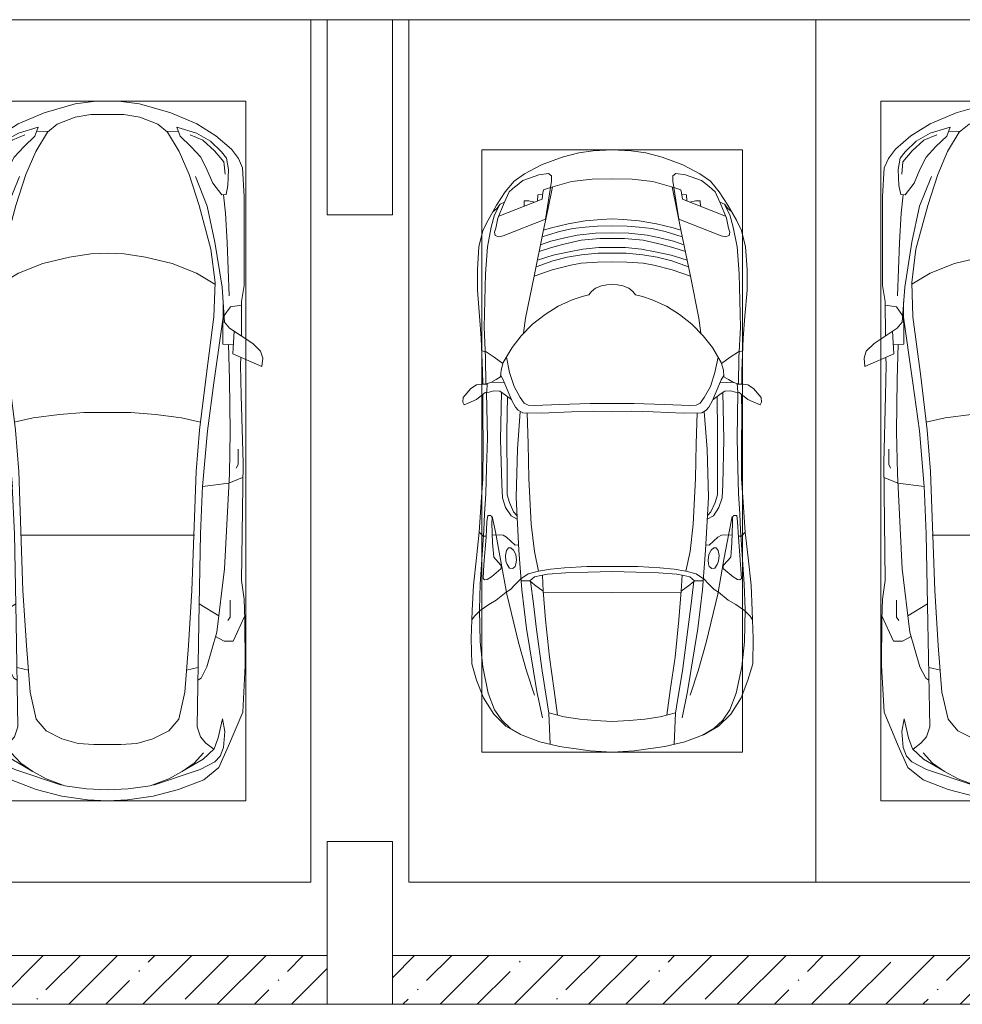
# Model space of a CAD drawing. Header units: millimetres. Extents: x -32229 to 291619, y -13689 to 125138.
# Tile 23 of 256: x 16946 to 22735, y 46900 to 52950. Entities that reach past the tile are written whole.
import ezdxf

# ---------------------------------------------------------------- set-up
doc = ezdxf.new("R2010")
doc.units = ezdxf.units.MM
for name, color, linetype, lineweight in [('A-DETL-GENF-OTLN', 7, 'Continuous', 18), ('A-FLOR-____-OTLN', 7, 'Continuous', 18), ('A-WALL-____-MCUT', 7, 'Continuous', 40), ('A-WALL-____-PATT', 7, 'Continuous', 40), ('C-PRKG-____-OTLN', 7, 'Continuous', 18), ('S-COLS-____-MCUT', 7, 'Continuous', 40)]:
    doc.layers.add(name, color=color, linetype=linetype, lineweight=lineweight)
pattern_1 = [(45, (0, 0), (-228.0985, 228.0985), []), (45, (228.1, 0), (-228.0985, 228.0985), [403.225, -80.645, 6.706, -73.939])]

# ---------------------------------------------------------------- blocks, each defined once
blk = doc.blocks.new('АР_Машиноместо - 5300x2500_С-V38--02 ЭМ')
at = {"layer": 'A-DETL-GENF-OTLN', "color": 253, "lineweight": 13, "true_color": 0xaaaaaa}
for p, q in [((1126.4, 4794.1), (970.2, 4771.8)), ((1250, 4800), (1126.4, 4794.1)), ((1250, 4800), (1373.6, 4794.1)), ((1373.6, 4794.1), (1529.8, 4771.8)), ((812.7, 4729.4), (659.1, 4669.9)), ((970.2, 4771.8), (812.7, 4729.4)), ((1122.2, 4726.4), (988.2, 4706.7)), ((1250, 4731.7), (1122.2, 4726.4)), ((1250, 4731.7), (1377.8, 4726.4)), ((1377.8, 4726.4), (1511.8, 4706.7)), ((1529.8, 4771.8), (1687.3, 4729.4)), ((1687.3, 4729.4), (1840.9, 4669.9)), ((659.1, 4669.9), (565.9, 4595.1)), ((680.7, 4606.5), (967, 4703.6)), ((873.9, 4665.1), (791.3, 4619.7)), ((988.2, 4706.7), (873.9, 4665.1)), ((1511.8, 4706.7), (1626.1, 4665.1)), ((1819.3, 4606.5), (1533, 4703.6)), ((1626.1, 4665.1), (1708.7, 4619.7)), ((1840.9, 4669.9), (1934.1, 4595.1)), ((590.7, 4560.1), (680.7, 4606.5)), ((788.5, 4617.7), (661.8, 4543.1)), ((791.3, 4619.7), (717.1, 4568.9)), ((1708.7, 4619.7), (1782.9, 4568.9)), ((1711.5, 4617.7), (1838.2, 4543.1)), ((1909.3, 4560.1), (1819.3, 4606.5)), ((565.9, 4595.1), (507.1, 4462.6)), ((557.5, 4525.7), (590.7, 4560.1)), ((661.8, 4543.1), (594.6, 4479.3)), ((717.1, 4568.9), (659.6, 4505.3)), ((1782.9, 4568.9), (1840.4, 4505.3)), ((1838.2, 4543.1), (1905.4, 4479.3)), ((1942.5, 4525.7), (1909.3, 4560.1)), ((1934.1, 4595.1), (1992.9, 4462.6)), ((536.4, 4471.4), (557.5, 4525.7)), ((594.6, 4479.3), (569.5, 4413.1)), ((645, 4445.5), (597.3, 4481.4)), ((1855, 4445.5), (1902.7, 4481.4)), ((1905.4, 4479.3), (1930.5, 4413.1)), ((1963.6, 4471.4), (1942.5, 4525.7)), ((507.1, 4462.6), (419.6, 4254.2)), ((528.4, 4374.7), (536.4, 4471.4)), ((679.6, 4406.3), (645, 4445.5)), ((872.7, 4370.2), (970.5, 4419.3)), ((970.5, 4419.3), (1069.6, 4447.3)), ((1069.6, 4447.3), (1167.1, 4453.2)), ((1167.1, 4453.2), (1250, 4453.9)), ((1332.9, 4453.2), (1250, 4453.9)), ((1430.4, 4447.3), (1332.9, 4453.2)), ((1529.5, 4419.3), (1430.4, 4447.3)), ((1627.3, 4370.2), (1529.5, 4419.3)), ((1820.4, 4406.3), (1855, 4445.5)), ((1971.6, 4374.7), (1963.6, 4471.4)), ((1992.9, 4462.6), (2080.4, 4254.2)), ((543.7, 4295.1), (528.4, 4374.7)), ((569.5, 4413.1), (543.7, 4295.1)), ((699.7, 4345.5), (679.6, 4406.3)), ((812.5, 4298.9), (872.7, 4370.2)), ((1687.5, 4298.9), (1627.3, 4370.2)), ((1800.3, 4345.5), (1820.4, 4406.3)), ((1930.5, 4413.1), (1956.3, 4295.1)), ((1956.3, 4295.1), (1971.6, 4374.7)), ((689.3, 3705.5), (699.7, 4345.5)), ((774.4, 4132.9), (812.5, 4298.9)), ((1725.6, 4132.9), (1687.5, 4298.9)), ((1810.7, 3705.5), (1800.3, 4345.5)), ((419.6, 4254.2), (403.4, 3968)), ((2080.4, 4254.2), (2096.6, 3968)), ((752.2, 3845.6), (774.4, 4132.9)), ((1747.8, 3845.6), (1725.6, 4132.9)), ((675.2, 4045.5), (694.6, 4057.6)), ((1824.8, 4045.5), (1805.4, 4057.6)), ((638.7, 3975.4), (675.2, 4045.5)), ((1861.3, 3975.4), (1824.8, 4045.5)), ((403.4, 3968), (405.6, 3688.5)), ((578.7, 3762.9), (638.7, 3975.4)), ((1921.3, 3762.9), (1861.3, 3975.4)), ((2096.6, 3968), (2094.4, 3688.5)), ((453.1, 3766.3), (478.4, 3819.3)), ((478.4, 3819.3), (532.5, 3818.1)), ((532.5, 3818.1), (585.5, 3790.5)), ((731.2, 3507.6), (752.2, 3845.6)), ((1768.8, 3507.6), (1747.8, 3845.6)), ((1967.5, 3818.1), (1914.5, 3790.5)), ((2021.6, 3819.3), (1967.5, 3818.1)), ((2046.9, 3766.3), (2021.6, 3819.3)), ((408.2, 3667), (453.1, 3766.3)), ((530.9, 3374.8), (578.7, 3762.9)), ((1969.1, 3374.8), (1921.3, 3762.9)), ((2091.8, 3667), (2046.9, 3766.3)), ((496.8, 3671.6), (510.1, 3691.5)), ((678.7, 3159.5), (689.3, 3705.5)), ((1821.3, 3159.5), (1810.7, 3705.5)), ((2003.2, 3671.6), (1989.9, 3691.5)), ((405.6, 3688.5), (409.5, 3560)), ((495.5, 3566.1), (496.8, 3671.6)), ((687.1, 3588.8), (566.5, 3663.9)), ((1812.9, 3588.8), (1933.5, 3663.9)), ((2004.5, 3566.1), (2003.2, 3671.6)), ((2094.4, 3688.5), (2090.5, 3560)), ((409.5, 3560), (426.5, 3446.8)), ((2090.5, 3560), (2073.5, 3446.8)), ((704.9, 2775.5), (731.2, 3507.6)), ((1795.1, 2775.5), (1768.8, 3507.6)), ((426.5, 3446.8), (417.5, 2723)), ((2073.5, 3446.8), (2082.5, 2723)), ((501.4, 2789.7), (530.9, 3374.8)), ((1998.6, 2789.7), (1969.1, 3374.8)), ((665.6, 2864.6), (678.7, 3159.5)), ((1834.4, 2864.6), (1821.3, 3159.5)), ((505.1, 2846.9), (420.9, 2813.3)), ((665.8, 2867.4), (505.1, 2846.9)), ((636.6, 2526.5), (665.8, 2867.4)), ((1834.2, 2867.4), (1994.9, 2846.9)), ((1863.4, 2526.5), (1834.2, 2867.4)), ((1994.9, 2846.9), (2079.1, 2813.3)), ((495.7, 2532.3), (501.4, 2789.7)), ((2004.3, 2532.3), (1998.6, 2789.7)), ((417.5, 2723), (428.2, 2308.5)), ((447.8, 2733.7), (459.7, 2756.2)), ((447.8, 2638.7), (447.8, 2733.7)), ((684.2, 2522.3), (704.9, 2775.5)), ((1815.8, 2522.3), (1795.1, 2775.5)), ((2052.2, 2733.7), (2040.3, 2756.2)), ((2052.2, 2638.7), (2052.2, 2733.7)), ((2082.5, 2723), (2071.8, 2308.5)), ((500, 2210.1), (495.7, 2532.3)), ((636.6, 2526.5), (597, 2231)), ((644.6, 2191.8), (684.2, 2522.3)), ((1855.4, 2191.8), (1815.8, 2522.3)), ((1863.4, 2526.5), (1903, 2231)), ((2000, 2210.1), (2004.3, 2532.3)), ((428.2, 2308.5), (432.3, 2119.9)), ((2071.8, 2308.5), (2067.7, 2119.9)), ((505.9, 1996), (500, 2210.1)), ((597, 2231), (535, 1798.3)), ((595.8, 1824.8), (644.6, 2191.8)), ((1904.2, 1824.8), (1855.4, 2191.8)), ((1903, 2231), (1965, 1798.3)), ((1994.1, 1996), (2000, 2210.1)), ((296.8, 2079.9), (301.4, 2130.5)), ((301.4, 2130.5), (479.9, 2052.9)), ((432.3, 2119.9), (430.7, 2073.9)), ((2198.6, 2130.5), (2020.1, 2052.9)), ((2067.7, 2119.9), (2069.3, 2073.9)), ((2203.2, 2079.9), (2198.6, 2130.5)), ((309.5, 2036.1), (296.8, 2079.9)), ((2190.5, 2036.1), (2203.2, 2079.9)), ((357.8, 1990.1), (309.5, 2036.1)), ((479.9, 2052.9), (471, 1914.3)), ((540.9, 1993.7), (476.3, 1997.9)), ((1959.1, 1993.7), (2023.7, 1997.9)), ((2020.1, 2052.9), (2029, 1914.3)), ((2142.2, 1990.1), (2190.5, 2036.1)), ((500.6, 1894.5), (357.8, 1990.1)), ((426.5, 1730.9), (427.5, 1943)), ((540.9, 1993.7), (539.8, 1733.1)), ((1959.1, 1993.7), (1960.2, 1733.1)), ((1999.4, 1894.5), (2142.2, 1990.1)), ((2073.5, 1730.9), (2072.5, 1943)), ((530.6, 1857.6), (500.6, 1894.5)), ((1969.4, 1857.6), (1999.4, 1894.5)), ((533.6, 1816.8), (495, 1765.3)), ((546.5, 1642.6), (530.6, 1857.6)), ((589.4, 1615.5), (595.8, 1824.8)), ((1910.6, 1615.5), (1904.2, 1824.8)), ((1953.5, 1642.6), (1969.4, 1857.6)), ((1966.4, 1816.8), (2005, 1765.3)), ((495, 1765.3), (426.6, 1753.4)), ((2005, 1765.3), (2073.4, 1753.4)), ((410.6, 1634.2), (426.5, 1730.9)), ((2089.4, 1634.2), (2073.5, 1730.9)), ((409.5, 1087), (410.6, 1634.2)), ((2090.5, 1087), (2089.4, 1634.2)), ((615.4, 1410.3), (589.4, 1615.5)), ((590.4, 1624.3), (703.6, 1557.1)), ((1909.6, 1624.3), (1796.4, 1557.1)), ((1884.6, 1410.3), (1910.6, 1615.5)), ((703.6, 1557.1), (852.8, 1499)), ((1796.4, 1557.1), (1647.2, 1499)), ((852.8, 1499), (1016.6, 1459.9)), ((1016.6, 1459.9), (1146.9, 1439.4)), ((1483.4, 1459.9), (1353.1, 1439.4)), ((1647.2, 1499), (1483.4, 1459.9)), ((687.4, 1141), (615.4, 1410.3)), ((1146.9, 1439.4), (1250, 1434.1)), ((1353.1, 1439.4), (1250, 1434.1)), ((1812.6, 1141), (1884.6, 1410.3)), ((749.2, 950.3), (687.4, 1141)), ((1750.8, 950.3), (1812.6, 1141)), ((420.9, 910.7), (409.5, 1087)), ((510.2, 1018.7), (521.5, 1074.5)), ((521.5, 1074.5), (548.5, 1076.2)), ((548.5, 1076.2), (603.4, 1004.8)), ((1951.5, 1076.2), (1896.6, 1004.8)), ((1978.5, 1074.5), (1951.5, 1076.2)), ((1989.8, 1018.7), (1978.5, 1074.5)), ((2079.1, 910.7), (2090.5, 1087)), ((505.7, 920), (510.2, 1018.7)), ((603.4, 1004.8), (639.1, 920)), ((1896.6, 1004.8), (1860.9, 920)), ((1994.3, 920), (1989.8, 1018.7)), ((445.9, 853.1), (420.9, 910.7)), ((519.1, 851.5), (505.7, 920)), ((639.1, 920), (677.4, 843.7)), ((809.1, 809.4), (749.2, 950.3)), ((1690.9, 809.4), (1750.8, 950.3)), ((1860.9, 920), (1822.6, 843.7)), ((1980.9, 851.5), (1994.3, 920)), ((2054.1, 853.1), (2079.1, 910.7)), ((489, 795.6), (445.9, 853.1)), ((550, 812.3), (519.1, 851.5)), ((1950, 812.3), (1980.9, 851.5)), ((2011, 795.6), (2054.1, 853.1)), ((584.4, 714.6), (489, 795.6)), ((616.5, 746.4), (550, 812.3)), ((677.4, 843.7), (737.5, 778.3)), ((881.5, 691.6), (809.1, 809.4)), ((1618.5, 691.6), (1690.9, 809.4)), ((1822.6, 843.7), (1762.5, 778.3)), ((1883.5, 746.4), (1950, 812.3)), ((1915.6, 714.6), (2011, 795.6)), ((703.5, 696.4), (616.5, 746.4)), ((737.5, 778.3), (804.5, 715.7)), ((1762.5, 778.3), (1695.5, 715.7)), ((1796.5, 696.4), (1883.5, 746.4)), ((701.8, 640.4), (584.4, 714.6)), ((824.6, 660.9), (703.5, 696.4)), ((804.5, 715.7), (824.6, 660.9)), ((888.4, 685.9), (815.2, 686.6)), ((941.4, 642.2), (881.5, 691.6)), ((1558.6, 642.2), (1618.5, 691.6)), ((1611.6, 685.9), (1684.8, 686.6)), ((1695.5, 715.7), (1675.4, 660.9)), ((1675.4, 660.9), (1796.5, 696.4)), ((1798.2, 640.4), (1915.6, 714.6)), ((861.8, 571.6), (701.8, 640.4)), ((1050.7, 599.4), (941.4, 642.2)), ((1449.3, 599.4), (1558.6, 642.2)), ((1638.2, 571.6), (1798.2, 640.4)), ((1052.6, 517.5), (861.8, 571.6)), ((1148.8, 583), (1050.7, 599.4)), ((1250, 581.6), (1148.8, 583)), ((1250, 581.6), (1351.2, 583)), ((1351.2, 583), (1449.3, 599.4)), ((1447.4, 517.5), (1638.2, 571.6)), ((1165.1, 503.1), (1052.6, 517.5)), ((1250, 500), (1165.1, 503.1)), ((1250, 500), (1334.9, 503.1)), ((1334.9, 503.1), (1447.4, 517.5))]:
    blk.add_line(p, q, dxfattribs=at)
at = {"layer": 'A-DETL-GENF-OTLN', "color": 254, "lineweight": 13, "true_color": 0xd4d4d4}
for p, q in [((694.6, 3980.4), (765.1, 3996.8)), ((1805.4, 3980.4), (1734.9, 3996.8)), ((715.1, 3168.3), (1250, 3167.3)), ((1784.9, 3168.3), (1250, 3167.3)), ((677.9, 2473), (794.6, 2446)), ((794.6, 2446), (955.7, 2426.8)), ((955.7, 2426.8), (1105.5, 2413.7)), ((1544.3, 2426.8), (1394.5, 2413.7)), ((1705.4, 2446), (1544.3, 2426.8)), ((1822.1, 2473), (1705.4, 2446)), ((1105.5, 2413.7), (1250, 2412.9)), ((1394.5, 2413.7), (1250, 2412.9)), ((513.9, 1368.9), (502.3, 1696.3)), ((1986.1, 1368.9), (1997.7, 1696.3)), ((590.3, 1367.8), (546.5, 1642.6)), ((1909.7, 1367.8), (1953.5, 1642.6)), ((524.9, 1188.6), (513.9, 1368.9)), ((636.7, 1146), (590.3, 1367.8)), ((1863.3, 1146), (1909.7, 1367.8)), ((1975.1, 1188.6), (1986.1, 1368.9)), ((537.4, 1076.1), (524.9, 1188.6)), ((1962.6, 1076.1), (1975.1, 1188.6)), ((710.2, 962.8), (636.7, 1146)), ((1789.8, 962.8), (1863.3, 1146)), ((534.5, 874.4), (528.1, 949.5)), ((1965.5, 874.4), (1971.9, 949.5)), ((591.7, 805), (534.5, 874.4)), ((1908.3, 805), (1965.5, 874.4)), ((664.7, 739.9), (591.7, 805)), ((1835.3, 739.9), (1908.3, 805)), ((742.6, 707.8), (664.7, 739.9)), ((1757.4, 707.8), (1835.3, 739.9))]:
    blk.add_line(p, q, dxfattribs=at)
at = {"layer": 'C-PRKG-____-OTLN', "color": 253, "lineweight": 13, "true_color": 0xaaaaaa}
for p, q in [((2500, 5300), (0, 5300)), ((0, 0), (0, 5300)), ((2500, 0), (2500, 5300)), ((400, 4800), (2100, 4800)), ((400, 500), (400, 4800)), ((2100, 500), (2100, 4800)), ((400, 500), (2100, 500)), ((2500, 0), (0, 0))]:
    blk.add_line(p, q, dxfattribs=at)
blk = doc.blocks.new('АР_Машиноместо - 4900x2400_М__5300х2500_-2211001--02 ЭМ')
at = {"layer": 'A-DETL-GENF-OTLN', "color": 253, "lineweight": 13, "true_color": 0xaaaaaa}
for p, q in [((943.3, -845.1), (815.8, -891)), ((1044.2, -818.6), (943.3, -845.1)), ((1132.7, -806), (1044.2, -818.6)), ((1250, -800), (1132.7, -806)), ((1250, -800), (1367.3, -806)), ((1367.3, -806), (1455.8, -818.6)), ((1455.8, -818.6), (1556.7, -845.1)), ((1556.7, -845.1), (1684.2, -891)), ((815.8, -891), (711.9, -946.2)), ((1684.2, -891), (1788.1, -946.2)), ((711.9, -946.2), (647.2, -992.8)), ((800.1, -952.6), (700.9, -989.1)), ((859, -944.1), (800.1, -952.6)), ((877.7, -958.9), (859, -944.1)), ((877.7, -991.4), (877.7, -958.9)), ((1622.3, -958.9), (1641, -944.1)), ((1622.3, -991.4), (1622.3, -958.9)), ((1641, -944.1), (1699.9, -952.6)), ((1699.9, -952.6), (1799.1, -989.1)), ((1788.1, -946.2), (1852.8, -992.8)), ((647.2, -992.8), (593.2, -1056.8)), ((654.7, -1024.4), (617.9, -1057.3)), ((700.9, -989.1), (655, -1024.3)), ((841.1, -1225.9), (877.7, -991.4)), ((882.6, -1027.5), (853.8, -1167.4)), ((1000.2, -994.5), (871.4, -1031.3)), ((1127.4, -979.8), (1000.2, -994.5)), ((1250, -977.6), (1127.4, -979.8)), ((1250, -977.6), (1372.6, -979.8)), ((1372.6, -979.8), (1499.8, -994.5)), ((1499.8, -994.5), (1628.6, -1031.3)), ((1617.4, -1027.5), (1646.2, -1167.4)), ((1658.9, -1225.9), (1622.3, -991.4)), ((1799.1, -989.1), (1845, -1024.3)), ((1845.3, -1024.4), (1882.1, -1057.3)), ((1852.8, -992.8), (1906.8, -1056.8)), ((593.2, -1056.8), (539.3, -1140.4)), ((617.9, -1057.3), (586.9, -1126.3)), ((1882.1, -1057.3), (1913.1, -1126.3)), ((1906.8, -1056.8), (1960.7, -1140.4)), ((539.3, -1140.4), (487.4, -1232.1)), ((561.3, -1132.6), (540.4, -1159.6)), ((586.9, -1126.3), (548.2, -1220.1)), ((589, -1121.6), (561.3, -1132.6)), ((1911, -1121.6), (1938.7, -1132.6)), ((1913.1, -1126.3), (1951.8, -1220.1)), ((1938.7, -1132.6), (1959.6, -1159.6)), ((1960.7, -1140.4), (2012.6, -1232.1)), ((540.4, -1159.6), (516.2, -1180.5)), ((853.8, -1167.4), (826.8, -1300.9)), ((1646.2, -1167.4), (1673.2, -1300.9)), ((1959.6, -1159.6), (1983.8, -1180.5)), ((487.4, -1232.1), (455.7, -1296.1)), ((548.2, -1220.1), (535, -1280.6)), ((580.7, -1327.1), (841.1, -1225.9)), ((978.6, -1254.6), (876.3, -1278.7)), ((1084.1, -1236), (978.6, -1254.6)), ((1159.1, -1267.9), (1083.6, -1274.6)), ((1182.5, -1227.5), (1084.1, -1236)), ((1250, -1266.6), (1159.1, -1267.9)), ((1250, -1223.7), (1182.5, -1227.5)), ((1250, -1223.7), (1317.5, -1227.5)), ((1250, -1266.6), (1340.9, -1267.9)), ((1317.5, -1227.5), (1415.9, -1236)), ((1340.9, -1267.9), (1416.4, -1274.6)), ((1415.9, -1236), (1521.4, -1254.6)), ((1521.4, -1254.6), (1623.7, -1278.7)), ((1919.3, -1327.1), (1658.9, -1225.9)), ((1951.8, -1220.1), (1965, -1280.6)), ((2012.6, -1232.1), (2044.3, -1296.1)), ((455.7, -1296.1), (430.8, -1396.6)), ((535, -1280.6), (527.2, -1305.2)), ((527.2, -1305.2), (531.8, -1326)), ((531.8, -1326), (554.4, -1333.3)), ((554.4, -1333.3), (580.7, -1327.1)), ((826.8, -1300.9), (770, -1576.5)), ((859.1, -1321.2), (819.9, -1334.4)), ((876.3, -1278.7), (828.3, -1293.7)), ((925.2, -1301.6), (859.1, -1321.2)), ((1007.1, -1283.7), (925.2, -1301.6)), ((1035, -1323.2), (958.3, -1341.1)), ((1083.6, -1274.6), (1007.1, -1283.7)), ((1148.3, -1312.4), (1035, -1323.2)), ((1250, -1309.3), (1148.3, -1312.4)), ((1250, -1309.3), (1351.7, -1312.4)), ((1351.7, -1312.4), (1465, -1323.2)), ((1416.4, -1274.6), (1492.9, -1283.7)), ((1465, -1323.2), (1541.7, -1341.1)), ((1492.9, -1283.7), (1574.8, -1301.6)), ((1574.8, -1301.6), (1640.9, -1321.2)), ((1623.7, -1278.7), (1671.7, -1293.7)), ((1640.9, -1321.2), (1680.1, -1334.4)), ((1673.2, -1300.9), (1730, -1576.5)), ((1945.6, -1333.3), (1919.3, -1327.1)), ((1968.2, -1326), (1945.6, -1333.3)), ((1965, -1280.6), (1972.8, -1305.2)), ((1972.8, -1305.2), (1968.2, -1326)), ((2044.3, -1296.1), (2069.2, -1396.6)), ((873.8, -1361.2), (809.9, -1383.1)), ((945.3, -1380.6), (871.4, -1401.1)), ((958.3, -1341.1), (873.8, -1361.2)), ((1059, -1354.8), (945.3, -1380.6)), ((1174.5, -1344.2), (1059, -1354.8)), ((1250, -1344.9), (1174.5, -1344.2)), ((1250, -1344.9), (1325.5, -1344.2)), ((1325.5, -1344.2), (1441, -1354.8)), ((1441, -1354.8), (1554.7, -1380.6)), ((1541.7, -1341.1), (1626.2, -1361.2)), ((1554.7, -1380.6), (1628.6, -1401.1)), ((1626.2, -1361.2), (1690.1, -1383.1)), ((430.8, -1396.6), (422, -1534.1)), ((887, -1446.5), (790.4, -1477.3)), ((871.4, -1401.1), (800.5, -1424.6)), ((986.2, -1425.6), (887, -1446.5)), ((1061.9, -1445.7), (973.4, -1459.7)), ((1070, -1410.4), (986.2, -1425.6)), ((1163.9, -1435.1), (1061.9, -1445.7)), ((1168.3, -1399.8), (1070, -1410.4)), ((1250, -1435.1), (1163.9, -1435.1)), ((1250, -1400.1), (1168.3, -1399.8)), ((1250, -1400.1), (1331.7, -1399.8)), ((1250, -1435.1), (1336.1, -1435.1)), ((1331.7, -1399.8), (1430, -1410.4)), ((1336.1, -1435.1), (1438.1, -1445.7)), ((1430, -1410.4), (1513.8, -1425.6)), ((1438.1, -1445.7), (1526.6, -1459.7)), ((1513.8, -1425.6), (1613, -1446.5)), ((1613, -1446.5), (1709.6, -1477.3)), ((1628.6, -1401.1), (1699.5, -1424.6)), ((2069.2, -1396.6), (2078, -1534.1)), ((884.3, -1480.8), (782, -1518.1)), ((994.9, -1509.3), (881.7, -1536.4)), ((973.4, -1459.7), (884.3, -1480.8)), ((1060, -1496.1), (994.9, -1509.3)), ((1159.3, -1489.1), (1060, -1496.1)), ((1250, -1488.3), (1159.3, -1489.1)), ((1250, -1488.3), (1340.7, -1489.1)), ((1340.7, -1489.1), (1440, -1496.1)), ((1440, -1496.1), (1505.1, -1509.3)), ((1505.1, -1509.3), (1618.3, -1536.4)), ((1526.6, -1459.7), (1615.7, -1480.8)), ((1615.7, -1480.8), (1718, -1518.1)), ((422, -1534.1), (422, -1662.9)), ((881.7, -1536.4), (770, -1576.5)), ((1618.3, -1536.4), (1730, -1576.5)), ((2078, -1534.1), (2078, -1662.9)), ((770, -1576.5), (718.3, -1834.2)), ((1217.8, -1629.1), (1184.7, -1635.7)), ((1217.8, -1629.1), (1250, -1626.8)), ((1282.2, -1629.1), (1250, -1626.8)), ((1282.2, -1629.1), (1315.3, -1635.7)), ((1730, -1576.5), (1781.7, -1834.2)), ((422, -1662.9), (434.8, -1820.7)), ((1107.2, -1689.8), (1064.9, -1700.5)), ((1123.5, -1670.9), (1107.2, -1689.8)), ((1147.5, -1650.5), (1123.5, -1670.9)), ((1184.7, -1635.7), (1147.5, -1650.5)), ((1315.3, -1635.7), (1352.5, -1650.5)), ((1352.5, -1650.5), (1376.5, -1670.9)), ((1376.5, -1670.9), (1392.8, -1689.8)), ((1392.8, -1689.8), (1435.1, -1700.5)), ((2078, -1662.9), (2065.2, -1820.7)), ((1004.2, -1721.4), (917, -1761.1)), ((1064.9, -1700.5), (1004.2, -1721.4)), ((1435.1, -1700.5), (1495.8, -1721.4)), ((1495.8, -1721.4), (1583, -1761.1)), ((837.5, -1812.1), (761.1, -1871.7)), ((917, -1761.1), (837.5, -1812.1)), ((1583, -1761.1), (1662.5, -1812.1)), ((1662.5, -1812.1), (1738.9, -1871.7)), ((434.8, -1820.7), (444.9, -1956.8)), ((761.1, -1871.7), (690.7, -1941.6)), ((718.3, -1834.2), (705.7, -1926.7)), ((1738.9, -1871.7), (1809.3, -1941.6)), ((1781.7, -1834.2), (1794.3, -1926.7)), ((2065.2, -1820.7), (2055.1, -1956.8)), ((444.9, -1956.8), (453, -2159.1)), ((690.7, -1941.6), (634.6, -2015)), ((1809.3, -1941.6), (1865.4, -2015)), ((2055.1, -1956.8), (2047, -2159.1)), ((475.1, -2041), (447.5, -2034.4)), ((525.5, -2074.6), (475.1, -2041)), ((634.6, -2015), (580.7, -2105.7)), ((1865.4, -2015), (1919.3, -2105.7)), ((1974.5, -2074.6), (2024.9, -2041)), ((2024.9, -2041), (2052.5, -2034.4)), ((578.8, -2112.6), (525.5, -2074.6)), ((580.7, -2105.7), (567.1, -2153.8)), ((619.7, -2168.6), (600.3, -2072.7)), ((1880.3, -2168.6), (1899.7, -2072.7)), ((1919.3, -2105.7), (1932.9, -2153.8)), ((1921.2, -2112.6), (1974.5, -2074.6)), ((453, -2159.1), (455, -2238.9)), ((567.1, -2153.8), (564.3, -2195.4)), ((647.3, -2254.2), (619.7, -2168.6)), ((1852.7, -2254.2), (1880.3, -2168.6)), ((1932.9, -2153.8), (1935.7, -2195.4)), ((2047, -2159.1), (2045, -2238.9)), ((505.1, -2230), (467.5, -2239.2)), ((482, -2235.6), (479.1, -2288.7)), ((536.7, -2211.8), (505.1, -2230)), ((586.6, -2231.3), (510.1, -2227.1)), ((564.3, -2195.4), (536.7, -2211.8)), ((579.9, -2213.8), (564.9, -2186.5)), ((600.8, -2263), (579.9, -2213.8)), ((1899.2, -2263), (1920.1, -2213.8)), ((1913.4, -2231.3), (1989.9, -2227.1)), ((1920.1, -2213.8), (1935.1, -2186.5)), ((1935.7, -2195.4), (1963.3, -2211.8)), ((1963.3, -2211.8), (1994.9, -2230)), ((1994.9, -2230), (2032.5, -2239.2)), ((2018, -2235.6), (2020.9, -2288.7)), ((335.2, -2322.3), (381.7, -2266.4)), ((381.7, -2266.4), (417.4, -2243.4)), ((417.4, -2243.4), (445.1, -2238.7)), ((445.1, -2238.7), (481.8, -2239.5)), ((470, -2290), (449.8, -2306.1)), ((493.6, -2288.6), (470, -2290)), ((523.3, -2281.2), (493.6, -2288.6)), ((559, -2282.6), (523.3, -2281.2)), ((580.6, -2296), (559, -2282.6)), ((630.6, -2332.9), (580.6, -2296)), ((633.8, -2340.5), (600.8, -2263)), ((685.1, -2322.3), (647.3, -2254.2)), ((1814.9, -2322.3), (1852.7, -2254.2)), ((1866.2, -2340.5), (1899.2, -2263)), ((1869.4, -2332.9), (1919.4, -2296)), ((1919.4, -2296), (1941, -2282.6)), ((1941, -2282.6), (1976.7, -2281.2)), ((1976.7, -2281.2), (2006.4, -2288.6)), ((2006.4, -2288.6), (2030, -2290)), ((2054.9, -2238.7), (2018.2, -2239.5)), ((2030, -2290), (2050.2, -2306.1)), ((2082.6, -2243.4), (2054.9, -2238.7)), ((2118.3, -2266.4), (2082.6, -2243.4)), ((2164.8, -2322.3), (2118.3, -2266.4)), ((333.1, -2350.6), (335.2, -2322.3)), ((341.2, -2366.2), (333.1, -2350.6)), ((384.4, -2347.9), (341.2, -2366.2)), ((417.4, -2333.8), (384.4, -2347.9)), ((449.8, -2306.1), (417.4, -2333.8)), ((454.5, -2423.6), (456, -2301.1)), ((603.5, -2534.3), (606.1, -2314.9)), ((656.7, -2380.3), (633.8, -2340.5)), ((710, -2355.4), (685.1, -2322.3)), ((734.3, -2368.8), (710, -2355.4)), ((1115.2, -2358.7), (929.1, -2364.1)), ((1250, -2357.8), (1115.2, -2358.7)), ((1250, -2357.8), (1384.8, -2358.7)), ((1384.8, -2358.7), (1570.9, -2364.1)), ((1765.7, -2368.8), (1790, -2355.4)), ((1790, -2355.4), (1814.9, -2322.3)), ((1843.3, -2380.3), (1866.2, -2340.5)), ((1896.5, -2534.3), (1893.9, -2314.9)), ((2045.5, -2423.6), (2044, -2301.1)), ((2050.2, -2306.1), (2082.6, -2333.8)), ((2082.6, -2333.8), (2115.6, -2347.9)), ((2115.6, -2347.9), (2158.8, -2366.2)), ((2158.8, -2366.2), (2166.9, -2350.6)), ((2166.9, -2350.6), (2164.8, -2322.3)), ((672.8, -2399.7), (656.7, -2380.3)), ((684.8, -2406.5), (667.8, -2638.3)), ((700.6, -2415.4), (672.8, -2399.7)), ((813.8, -2416.7), (700.6, -2415.4)), ((772.7, -2371.5), (734.3, -2368.8)), ((929.1, -2364.1), (772.7, -2371.5)), ((999.2, -2409.3), (813.8, -2416.7)), ((1132.7, -2404.6), (999.2, -2409.3)), ((1250, -2406.6), (1132.7, -2404.6)), ((1250, -2406.6), (1367.3, -2404.6)), ((1367.3, -2404.6), (1500.8, -2409.3)), ((1500.8, -2409.3), (1686.2, -2416.7)), ((1570.9, -2364.1), (1727.3, -2371.5)), ((1686.2, -2416.7), (1799.4, -2415.4)), ((1727.3, -2371.5), (1765.7, -2368.8)), ((1799.4, -2415.4), (1827.2, -2399.7)), ((1815.2, -2406.5), (1832.2, -2638.3)), ((1827.2, -2399.7), (1843.3, -2380.3)), ((456.8, -2613.6), (454.5, -2423.6)), ((2043.2, -2613.6), (2045.5, -2423.6)), ((604.4, -2850.8), (603.5, -2534.3)), ((1895.6, -2850.8), (1896.5, -2534.3)), ((456.1, -2818.3), (456.8, -2613.6)), ((667.8, -2638.3), (659.3, -2936)), ((1832.2, -2638.3), (1840.7, -2936)), ((2043.9, -2818.3), (2043.2, -2613.6)), ((446, -2964.8), (456.1, -2818.3)), ((2054, -2964.8), (2043.9, -2818.3)), ((604.4, -2919.4), (604.4, -2850.8)), ((1895.6, -2919.4), (1895.6, -2850.8)), ((618.7, -2966.7), (604.4, -2919.4)), ((659.3, -2936), (676.4, -3260.1)), ((1840.7, -2936), (1823.6, -3260.1)), ((1881.3, -2966.7), (1895.6, -2919.4)), ((432.8, -3149.3), (446, -2964.8)), ((643.6, -3024.6), (618.7, -2966.7)), ((665.1, -3046.1), (643.6, -3024.6)), ((1834.9, -3046.1), (1856.4, -3024.6)), ((1856.4, -3024.6), (1881.3, -2966.7)), ((2067.2, -3149.3), (2054, -2964.8)), ((480.8, -3085), (474.8, -3179.9)), ((485.6, -3046.1), (480.8, -3085)), ((504.5, -3046.6), (485.6, -3046.1)), ((512.2, -3061.4), (504.5, -3046.6)), ((510.9, -3094.6), (512.2, -3061.4)), ((1987.8, -3061.4), (1995.5, -3046.6)), ((1989.1, -3094.6), (1987.8, -3061.4)), ((1995.5, -3046.6), (2014.4, -3046.1)), ((2014.4, -3046.1), (2019.2, -3085)), ((2019.2, -3085), (2025.2, -3179.9)), ((515.3, -3213.7), (510.9, -3094.6)), ((1984.7, -3213.7), (1989.1, -3094.6)), ((415.7, -3305.9), (432.8, -3149.3)), ((456.9, -3174.2), (432.9, -3148.3)), ((475.2, -3173.5), (456.9, -3174.2)), ((474.8, -3179.9), (462.2, -3347.3)), ((558.4, -3165.4), (513.6, -3168)), ((579.5, -3167.7), (558.4, -3165.4)), ((601.7, -3179.4), (579.5, -3167.7)), ((654.5, -3228.1), (601.7, -3179.4)), ((1845.5, -3228.1), (1898.3, -3179.4)), ((1898.3, -3179.4), (1920.5, -3167.7)), ((1920.5, -3167.7), (1941.6, -3165.4)), ((1941.6, -3165.4), (1986.4, -3168)), ((2024.8, -3173.5), (2043.1, -3174.2)), ((2025.2, -3179.9), (2037.8, -3347.3)), ((2043.1, -3174.2), (2067.1, -3148.3)), ((2084.3, -3305.9), (2067.1, -3148.3)), ((522.2, -3303.2), (515.3, -3213.7)), ((599.8, -3262.3), (593.6, -3292.5)), ((612.1, -3245.7), (599.8, -3262.3)), ((626.8, -3246.1), (612.1, -3245.7)), ((643.2, -3259.9), (626.8, -3246.1)), ((657.2, -3286.3), (643.2, -3259.9)), ((674.6, -3227.6), (654.5, -3228.1)), ((676.4, -3260.1), (695.7, -3502.8)), ((1823.6, -3260.1), (1804.3, -3502.8)), ((1825.4, -3227.6), (1845.5, -3228.1)), ((1842.8, -3286.3), (1856.8, -3259.9)), ((1856.8, -3259.9), (1873.2, -3246.1)), ((1873.2, -3246.1), (1887.9, -3245.7)), ((1887.9, -3245.7), (1900.2, -3262.3)), ((1900.2, -3262.3), (1906.4, -3292.5)), ((1977.8, -3303.2), (1984.7, -3213.7)), ((397.1, -3474.2), (415.7, -3305.9)), ((564.6, -3349.7), (522.2, -3303.2)), ((593.6, -3292.5), (597.1, -3327.4)), ((597.1, -3327.4), (605.2, -3346.8)), ((661.1, -3321.2), (657.2, -3286.3)), ((658.7, -3344.5), (661.1, -3321.2)), ((1838.9, -3321.2), (1842.8, -3286.3)), ((1841.3, -3344.5), (1838.9, -3321.2)), ((1902.9, -3327.4), (1894.8, -3346.8)), ((1906.4, -3292.5), (1902.9, -3327.4)), ((1935.4, -3349.7), (1977.8, -3303.2)), ((2102.9, -3474.2), (2084.3, -3305.9)), ((462.2, -3347.3), (456.6, -3434.5)), ((508, -3422.8), (566.8, -3375.1)), ((569.7, -3360.7), (564.6, -3349.7)), ((566.8, -3375.1), (569.7, -3360.7)), ((605.2, -3346.8), (620, -3369.3)), ((620, -3369.3), (638.7, -3372.5)), ((638.7, -3372.5), (654.1, -3360.7)), ((654.1, -3360.7), (658.7, -3344.5)), ((1845.9, -3360.7), (1841.3, -3344.5)), ((1861.3, -3372.5), (1845.9, -3360.7)), ((1880, -3369.3), (1861.3, -3372.5)), ((1894.8, -3346.8), (1880, -3369.3)), ((1930.3, -3360.7), (1935.4, -3349.7)), ((1933.2, -3375.1), (1930.3, -3360.7)), ((1992, -3422.8), (1933.2, -3375.1)), ((2037.8, -3347.3), (2043.4, -3434.5)), ((456.6, -3434.5), (466.2, -3441.1)), ((466.2, -3441.1), (481.5, -3439.1)), ((481.5, -3439.1), (508, -3422.8)), ((690.2, -3433.7), (654.7, -3470.4)), ((744.1, -3447.2), (691.3, -3447.2)), ((773, -3424.2), (744.1, -3447.2)), ((744.3, -3447), (773.2, -3472.4)), ((811.1, -3414.8), (773, -3424.2)), ((853.3, -3407.2), (811.1, -3414.8)), ((825.6, -3512.1), (821, -3413)), ((965.3, -3397.8), (853.3, -3407.2)), ((1102.5, -3394.3), (965.3, -3397.8)), ((1250, -3391.3), (1102.5, -3394.3)), ((1250, -3391.3), (1397.5, -3394.3)), ((1397.5, -3394.3), (1534.7, -3397.8)), ((1534.7, -3397.8), (1646.7, -3407.2)), ((1646.7, -3407.2), (1688.9, -3414.8)), ((1674.4, -3512.1), (1679, -3413)), ((1688.9, -3414.8), (1727, -3424.2)), ((1755.7, -3447), (1726.8, -3472.4)), ((1727, -3424.2), (1755.7, -3447)), ((1755.7, -3447.2), (1808.7, -3447.2)), ((1809.8, -3433.7), (1845.3, -3470.4)), ((2018.5, -3439.1), (1992, -3422.8)), ((2033.8, -3441.1), (2018.5, -3439.1)), ((2043.4, -3434.5), (2033.8, -3441.1)), ((390.2, -3630), (397.1, -3474.2)), ((624.9, -3501.2), (598.3, -3518.6)), ((654.7, -3470.4), (624.9, -3501.2)), ((773.2, -3472.4), (825.6, -3512.1)), ((1726.8, -3472.4), (1674.4, -3512.1)), ((1845.3, -3470.4), (1875.1, -3501.2)), ((1875.1, -3501.2), (1901.7, -3518.6)), ((2109.8, -3630), (2102.9, -3474.2)), ((537.9, -3567), (491.4, -3594.2)), ((598.3, -3518.6), (537.9, -3567)), ((840.1, -3687.8), (826.6, -3509.6)), ((1250, -3520.1), (827.2, -3517.2)), ((1250, -3520.1), (1672.8, -3517.2)), ((1659.9, -3687.8), (1673.4, -3509.6)), ((1901.7, -3518.6), (1962.1, -3567)), ((1962.1, -3567), (2008.6, -3594.2)), ((438.6, -3629.8), (403.8, -3665.5)), ((491.4, -3594.2), (438.6, -3629.8)), ((2008.6, -3594.2), (2061.4, -3629.8)), ((2061.4, -3629.8), (2096.2, -3665.5)), ((384, -3802.9), (390.2, -3630)), ((403.8, -3665.5), (388.1, -3688.4)), ((863.9, -3917.5), (840.1, -3687.8)), ((1636.1, -3917.5), (1659.9, -3687.8)), ((2096.2, -3665.5), (2111.9, -3688.4)), ((2116, -3802.9), (2109.8, -3630)), ((387.4, -3958.4), (384, -3802.9)), ((2112.6, -3958.4), (2116, -3802.9)), ((893.6, -4121.6), (863.9, -3917.5)), ((1606.4, -4121.6), (1636.1, -3917.5)), ((416.4, -4059.2), (387.4, -3958.4)), ((2083.6, -4059.2), (2112.6, -3958.4)), ((458.6, -4167), (416.4, -4059.2)), ((2041.4, -4167), (2083.6, -4059.2)), ((522.5, -4267.9), (458.6, -4167)), ((914, -4272.5), (893.6, -4121.6)), ((1586, -4272.5), (1606.4, -4121.6)), ((1977.5, -4267.9), (2041.4, -4167)), ((596.3, -4340.6), (522.5, -4267.9)), ((955.5, -4283.9), (861, -4259.4)), ((861.2, -4260.3), (869.3, -4451.1)), ((1050.4, -4297.3), (955.5, -4283.9)), ((1449.6, -4297.3), (1544.5, -4283.9)), ((1544.5, -4283.9), (1639, -4259.4)), ((1638.8, -4260.3), (1630.7, -4451.1)), ((1903.7, -4340.6), (1977.5, -4267.9)), ((686, -4391.6), (596.3, -4340.6)), ((1146, -4306.7), (1050.4, -4297.3)), ((1250, -4312), (1146, -4306.7)), ((1250, -4312), (1354, -4306.7)), ((1354, -4306.7), (1449.6, -4297.3)), ((1814, -4391.6), (1903.7, -4340.6)), ((804.4, -4436.7), (686, -4391.6)), ((1695.6, -4436.7), (1814, -4391.6)), ((927, -4466.6), (804.4, -4436.7)), ((1114.6, -4493), (927, -4466.6)), ((1385.4, -4493), (1573, -4466.6)), ((1573, -4466.6), (1695.6, -4436.7)), ((1250, -4500), (1114.6, -4493)), ((1250, -4500), (1385.4, -4493))]:
    blk.add_line(p, q, dxfattribs=at)
at = {"layer": 'A-DETL-GENF-OTLN', "color": 254, "lineweight": 13, "true_color": 0xd4d4d4}
for p, q in [((792.9, -1076.2), (791.2, -1114.5)), ((823.3, -1074.4), (792.9, -1076.2)), ((824.1, -1063.7), (818.8, -1102.9)), ((827.7, -1045), (824.1, -1063.7)), ((871.3, -1031.9), (827.7, -1045)), ((1628.7, -1031.9), (1672.3, -1045)), ((1672.3, -1045), (1675.9, -1063.7)), ((1675.9, -1063.7), (1681.2, -1102.9)), ((1676.7, -1074.4), (1707.1, -1076.2)), ((1707.1, -1076.2), (1708.8, -1114.5)), ((561.7, -1132.1), (527.9, -1198.6)), ((818.8, -1102.9), (554, -1208.1)), ((709.1, -1112.7), (708.2, -1146.9)), ((737.7, -1113.6), (709.1, -1112.7)), ((772.6, -1121.3), (737.7, -1113.6)), ((1681.2, -1102.9), (1946, -1208.1)), ((1727.4, -1121.3), (1762.3, -1113.6)), ((1762.3, -1113.6), (1790.9, -1112.7)), ((1790.9, -1112.7), (1791.8, -1146.9)), ((1938.3, -1132.1), (1972.1, -1198.6)), ((527.9, -1198.6), (507.4, -1274.3)), ((1972.1, -1198.6), (1992.6, -1274.3)), ((507.4, -1274.3), (483.4, -1395.6)), ((1992.6, -1274.3), (2016.6, -1395.6)), ((483.4, -1395.6), (470.9, -1561.4)), ((2016.6, -1395.6), (2029.1, -1561.4)), ((470.9, -1561.4), (462.8, -1889.5)), ((2029.1, -1561.4), (2037.2, -1889.5)), ((462.8, -1889.5), (471.8, -2077.7)), ((2037.2, -1889.5), (2028.2, -2077.7)), ((471.8, -2077.7), (474.5, -2239.3)), ((2028.2, -2077.7), (2025.5, -2239.3)), ((483.3, -2571.4), (478, -2290)), ((570.6, -2291.4), (564.4, -2580.5)), ((1929.4, -2291.4), (1935.6, -2580.5)), ((2016.7, -2571.4), (2022, -2290)), ((728.4, -2415.7), (733.8, -2606.7)), ((1771.6, -2415.7), (1766.2, -2606.7)), ((477.8, -2754.7), (483.3, -2571.4)), ((564.4, -2580.5), (571.6, -2853.3)), ((1935.6, -2580.5), (1928.4, -2853.3)), ((2022.2, -2754.7), (2016.7, -2571.4)), ((733.8, -2606.7), (737.8, -2818.3)), ((1766.2, -2606.7), (1762.2, -2818.3)), ((473.9, -2913.7), (477.8, -2754.7)), ((2026.1, -2913.7), (2022.2, -2754.7)), ((737.8, -2818.3), (752.8, -3099)), ((1762.2, -2818.3), (1747.2, -3099)), ((571.6, -2853.3), (575.7, -2937.4)), ((1928.4, -2853.3), (1924.3, -2937.4)), ((466.3, -3036.3), (473.9, -2913.7)), ((575.7, -2937.4), (595.2, -2997.9)), ((1924.3, -2937.4), (1904.8, -2997.9)), ((2033.7, -3036.3), (2026.1, -2913.7)), ((595.2, -2997.9), (629, -3048.1)), ((1904.8, -2997.9), (1871, -3048.1)), ((462, -3136.6), (466.3, -3036.3)), ((512.5, -3053.2), (532.7, -3145.9)), ((629, -3048.1), (666.7, -3069.7)), ((1871, -3048.1), (1833.3, -3069.7)), ((1987.5, -3053.2), (1967.3, -3145.9)), ((2038, -3136.6), (2033.7, -3036.3)), ((439.5, -3468.5), (462, -3136.6)), ((532.7, -3145.9), (564, -3316.2)), ((752.8, -3099), (771.7, -3268.5)), ((1747.2, -3099), (1728.3, -3268.5)), ((1967.3, -3145.9), (1936, -3316.2)), ((2060.5, -3468.5), (2038, -3136.6)), ((564, -3316.2), (602.3, -3530.2)), ((771.7, -3268.5), (797.1, -3388.2)), ((1728.3, -3268.5), (1702.9, -3388.2)), ((1936, -3316.2), (1897.7, -3530.2)), ((870, -3377.1), (797.1, -3388.2)), ((957.1, -3368.9), (870, -3377.1)), ((1093.5, -3360.7), (957.1, -3368.9)), ((1250, -3360.7), (1093.5, -3360.7)), ((1250, -3360.7), (1406.5, -3360.7)), ((1406.5, -3360.7), (1542.9, -3368.9)), ((1542.9, -3368.9), (1630, -3377.1)), ((1630, -3377.1), (1702.9, -3388.2)), ((734.6, -3405.8), (688.5, -3435.5)), ((797.1, -3388.2), (734.6, -3405.8)), ((1702.9, -3388.2), (1765.4, -3405.8)), ((1765.4, -3405.8), (1811.5, -3435.5)), ((434.2, -3623.7), (439.5, -3468.5)), ((695.7, -3502.8), (723.2, -3741.5)), ((749.1, -3450.8), (765.5, -3589.1)), ((1750.9, -3450.8), (1734.5, -3589.1)), ((1804.3, -3502.8), (1776.8, -3741.5)), ((2065.8, -3623.7), (2060.5, -3468.5)), ((602.3, -3530.2), (673.6, -3827.1)), ((1897.7, -3530.2), (1826.4, -3827.1)), ((438.6, -3823.4), (434.2, -3623.7)), ((765.5, -3589.1), (785.7, -3746.6)), ((1734.5, -3589.1), (1714.3, -3746.6)), ((2061.4, -3823.4), (2065.8, -3623.7)), ((723.2, -3741.5), (786.9, -4128.3)), ((785.7, -3746.6), (819.4, -4000.8)), ((1714.3, -3746.6), (1680.6, -4000.8)), ((1776.8, -3741.5), (1713.1, -4128.3)), ((454.7, -3976.8), (438.6, -3823.4)), ((673.6, -3827.1), (722.7, -4001.8)), ((1826.4, -3827.1), (1777.3, -4001.8)), ((2045.3, -3976.8), (2061.4, -3823.4)), ((488.6, -4138.1), (454.7, -3976.8)), ((2011.4, -4138.1), (2045.3, -3976.8)), ((722.7, -4001.8), (771.7, -4149.8)), ((819.4, -4000.8), (849, -4182.8)), ((1680.6, -4000.8), (1651, -4182.8)), ((1777.3, -4001.8), (1728.3, -4149.8)), ((527.8, -4239.8), (488.6, -4138.1)), ((786.9, -4128.3), (821.1, -4289.8)), ((1713.1, -4128.3), (1678.9, -4289.8)), ((1972.2, -4239.8), (2011.4, -4138.1)), ((849, -4182.8), (861.2, -4260.3)), ((1651, -4182.8), (1638.8, -4260.3)), ((571.5, -4303.1), (527.8, -4239.8)), ((1928.5, -4303.1), (1972.2, -4239.8)), ((625, -4354.8), (571.5, -4303.1)), ((696.3, -4395.8), (625, -4354.8)), ((1803.7, -4395.8), (1875, -4354.8)), ((1875, -4354.8), (1928.5, -4303.1))]:
    blk.add_line(p, q, dxfattribs=at)
at = {"layer": 'C-PRKG-____-OTLN', "color": 253, "lineweight": 13, "true_color": 0xaaaaaa}
for p, q in [((2500, 0), (0, 0)), ((0, 0), (0, -5300)), ((2500, 0), (2500, -5300)), ((450, -800), (450, -4500)), ((450, -800), (2050, -800)), ((2050, -800), (2050, -4500)), ((450, -4500), (2050, -4500)), ((2500, -5300), (0, -5300))]:
    blk.add_line(p, q, dxfattribs=at)
blk = doc.blocks.new('Наметкина 10_РД_АР_П_отсоединено_rvt-1--02 ЭМ')
at = {"layer": 'A-WALL-____-PATT', "lineweight": 5, "true_color": 0xaaaaaa}
h = blk.add_hatch(dxfattribs=at)
h.set_pattern_fill('FP_3', color=253, style=0, pattern_type=2)
h.set_pattern_definition(pattern_1)
h.paths.add_polyline_path([(15735.3, 46900), (18835.3, 46900), (18835.3, 47200), (15735.3, 47200)])
h = blk.add_hatch(dxfattribs=at)
h.set_pattern_fill('FP_3', color=253, style=0, pattern_type=2)
h.set_pattern_definition(pattern_1)
h.paths.add_polyline_path([(20710.7, 46900), (26935.3, 46900), (26935.3, 47200), (19235.3, 47200), (19235.3, 46900)])
at = {"layer": 'A-FLOR-____-OTLN', "color": 253, "lineweight": 13, "true_color": 0xaaaaaa}
for p, q in [((18835.3, 52950), (11135.3, 52950)), ((18835.3, 52950), (11135.3, 52950)), ((26635.3, 52950), (19235.3, 52950)), ((26935.3, 52950), (19235.3, 52950))]:
    blk.add_line(p, q, dxfattribs=at)
at = {"layer": 'A-WALL-____-MCUT', "color": 253, "lineweight": 13, "true_color": 0xaaaaaa}
for p, q in [((18835.3, 47200), (15735.3, 47200)), ((18835.3, 46900), (18835.3, 47200)), ((26935.3, 47200), (19235.3, 47200)), ((19235.3, 47200), (19235.3, 46900)), ((16035.3, 46900), (18835.3, 46900)), ((19235.3, 46900), (26935.3, 46900))]:
    blk.add_line(p, q, dxfattribs=at)
at = {"layer": 'S-COLS-____-MCUT', "color": 253, "lineweight": 15, "true_color": 0xaaaaaa}
for p, q in [((19235.3, 52950), (18835.3, 52950)), ((18835.3, 52950), (18835.3, 51750)), ((19235.3, 51750), (19235.3, 52950)), ((18835.3, 51750), (19235.3, 51750)), ((19235.3, 47900), (18835.3, 47900)), ((18835.3, 47900), (18835.3, 46900)), ((19235.3, 46900), (19235.3, 47900)), ((18835.3, 46900), (19235.3, 46900))]:
    blk.add_line(p, q, dxfattribs=at)
at = {"layer": 'C-PRKG-____-OTLN', "color": 253, "lineweight": 13, "true_color": 0xaaaaaa, "rotation": 180}
for p in [(18735.3, 52950), (24335.3, 52950)]:
    blk.add_blockref('АР_Машиноместо - 5300x2500_С-V38--02 ЭМ', p, dxfattribs=at)
at = {"layer": 'C-PRKG-____-OTLN', "color": 253, "lineweight": 13, "true_color": 0xaaaaaa}
blk.add_blockref('АР_Машиноместо - 4900x2400_М__5300х2500_-2211001--02 ЭМ', (19335.3, 52950), dxfattribs=at)

msp = doc.modelspace()

# ---------------------------------------------------------------- block references
at = {"lineweight": 5}
msp.add_blockref('Наметкина 10_РД_АР_П_отсоединено_rvt-1--02 ЭМ', (0, 0), dxfattribs=at)

doc.saveas('drawing.dxf')
